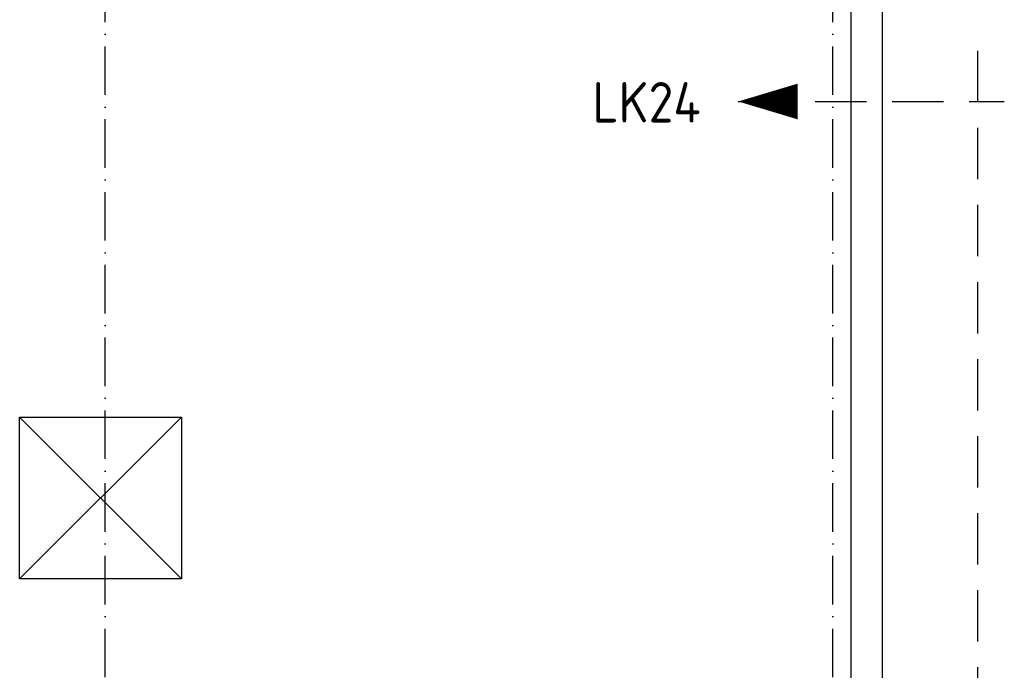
# Model space of a CAD drawing. Header units: millimetres. Extents: x -6587 to 112885, y 244 to 84344.
# Tile 29 of 57: x 23743 to 35919, y 58475 to 66520. Entities that reach past the tile are written whole.
import ezdxf

# ---------------------------------------------------------------- set-up
doc = ezdxf.new("R2010")
doc.units = ezdxf.units.MM
doc.header["$LTSCALE"] = 100
doc.linetypes.add('DASHDOT', pattern=[9, 6, -1.5, 0, -1.5])
doc.linetypes.add('HIDDEN', pattern=[9.525, 6.35, -3.175])
for name, color, linetype in [('AL$7----_STRAMIEN', 1, 'DASHDOT'), ('AL27----_DAKEN', 7, 'CONTINUOUS'), ('LIJN025', 10, 'CONTINUOUS'), ('LIJN050', 90, 'CONTINUOUS'), ('LIJN070', 130, 'CONTINUOUS'), ('TEKST50', 90, 'CONTINUOUS')]:
    doc.layers.add(name, color=color, linetype=linetype)
doc.styles.add('MAATVOERING', font='iso.shx')

# ---------------------------------------------------------------- blocks, each defined once
blk = doc.blocks.new('A$Cb38f1ce1')
at = {"layer": 'AL$7----_STRAMIEN', "color": 1}
for points in [[(21548, 1456), (21548, 70088)], [(30548, 1456), (30548, 70088)]]:
    blk.add_lwpolyline(points, dxfattribs=at)
at = {"layer": 'AL27----_DAKEN', "color": 8}
for p, q in [((31158, 69390), (31158, 51700)), ((30768, 69000), (30768, 51700)), ((20491, 55080), (22491, 53080)), ((20491, 53080), (22491, 55080)), ((20491, 53080), (20491, 55080)), ((20491, 55080), (22491, 55080)), ((22491, 55080), (22491, 53080)), ((22491, 53080), (20491, 53080))]:
    blk.add_line(p, q, dxfattribs=at)

msp = doc.modelspace()

# ---------------------------------------------------------------- linework, layer by layer
at = {"layer": 'LIJN050'}
msp.add_lwpolyline([(32628, 65509, 0, 442, 0), (33364, 65509, 442, 442, 0)], format="xyseb", dxfattribs=at)
at = {"layer": 'LIJN070', "linetype": 'HIDDEN'}
for p, q in [((35586, 66134), (35586, 51032)), ((32628, 65509), (35919, 65509))]:
    msp.add_line(p, q, dxfattribs=at)

# ---------------------------------------------------------------- block references
at = {"layer": 'LIJN025'}
msp.add_blockref('A$Cb38f1ce1', (3251, 6527), dxfattribs=at)

# ---------------------------------------------------------------- texts
at = {"layer": 'TEKST50', "style": 'MAATVOERING'}
msp.add_text('LK24', height=500, dxfattribs=at).set_placement((30825, 65249))

doc.saveas('drawing.dxf')
